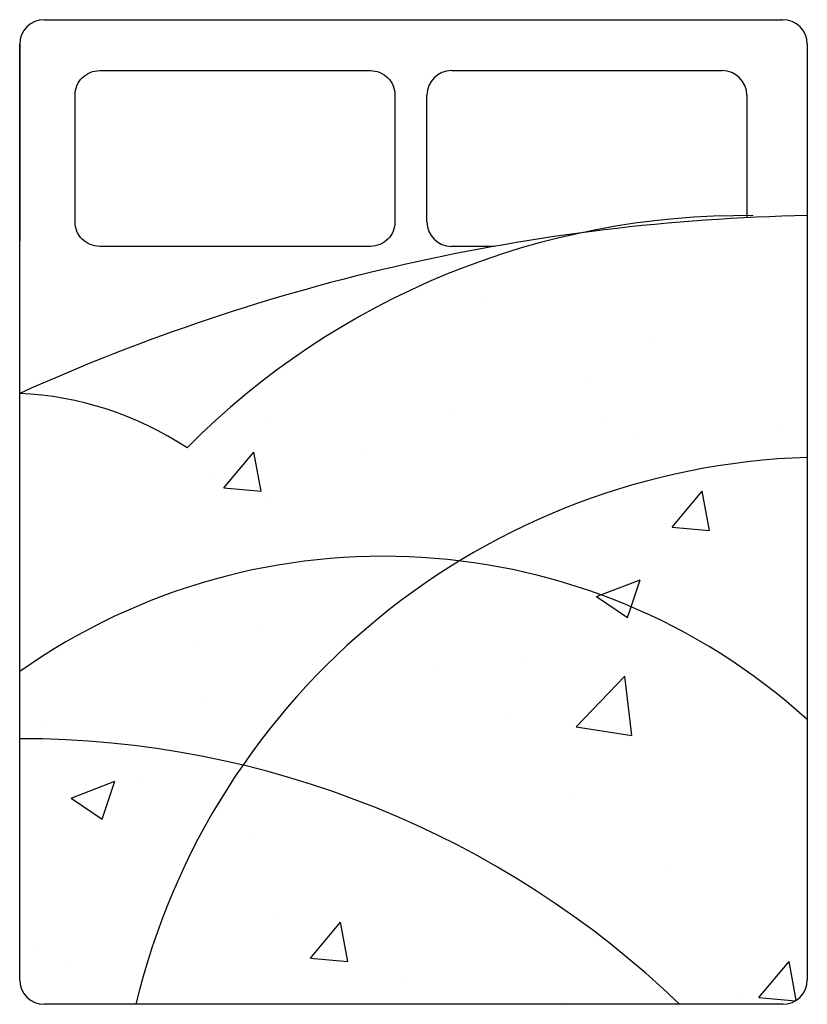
# Model space of a CAD drawing. Header units: inches. Extents: x 100794 to 106273, y 288 to 2276.
# Tile 121 of 149: x 103736 to 103799, y 1796 to 1875. Entities that reach past the tile are written whole.
import ezdxf

# ---------------------------------------------------------------- set-up
doc = ezdxf.new("R2010")
doc.units = ezdxf.units.IN
doc.header["$MEASUREMENT"] = 0
doc.layers.get('0').update_dxf_attribs({"linetype": 'CONTINUOUS'})
for name, color, linetype in [('LAYER2', 5, 'CONTINUOUS'), ('LAYER5', 1, 'CONTINUOUS'), ('家具', 3, 'CONTINUOUS')]:
    doc.layers.add(name, color=color, linetype=linetype)

# ---------------------------------------------------------------- blocks, each defined once
blk = doc.blocks.new('60')
at = {"color": 7}
for p, q in [((-30653, 20611.7), (-29153, 20611.7)), ((-29103, 20561.7), (-29103, 18661.7)), ((-29825.7, 20508.3), (-29275.8, 20508.3)), ((-29875.7, 20201.2), (-29875.7, 20458.3)), ((-29225.8, 20458.3), (-29225.8, 20209.4))]:
    blk.add_line(p, q, dxfattribs=at)
blk.add_lwpolyline([(-30540.5, 20508.3), (-29990.6, 20508.3, -0.414214), (-29940.6, 20458.3), (-29940.6, 20201.2, -0.414214), (-29990.6, 20151.2), (-30540.5, 20151.2, -0.414214), (-30590.5, 20201.2), (-30590.5, 20458.3, -0.414214)], format="xyb", close=True, dxfattribs=at)
for centre, start, end in [((-29153, 20561.7), 0, 90), ((-29825.7, 20458.3), 90, 180), ((-29275.8, 20458.3), 0, 90)]:
    blk.add_arc(centre, 50, start, end, dxfattribs=at)
at = {"layer": 'LAYER2', "color": 0}
for p, q in [((-30703, 18661.7), (-30703, 20561.7)), ((-30703, 20561.7), (-30703, 20161.7)), ((-29738.7, 20151.2), (-29825.7, 20151.2)), ((-29153, 18611.7), (-30653, 18611.7))]:
    blk.add_line(p, q, dxfattribs=at)
for centre, radius, start, end in [((-30653, 20561.7), 50, 90, 180), ((-29023.7, 16137.3), 4077.1, 91.1137, 114.3226), ((-29230.4, 18617.7), 1596, 89.367, 135.2094), ((-29825.7, 20201.2), 50, 180, 270), ((-30734, 19178.4), 674.8, 56.6531, 87.3616), ((-30653, 18661.7), 50, 180, 270), ((-29153, 18661.7), 50, 270, 0)]:
    blk.add_arc(centre, radius, start, end, dxfattribs=at)
at = {"layer": 'LAYER5', "color": 0}
for p, q in [((-29759.5, 20042.5), (-29759.5, 20042.5)), ((-29421.1, 19958.1), (-29421.1, 19958.1)), ((-29554.1, 19886.3), (-29554.1, 19886.3)), ((-29831.3, 19816.1), (-29831.3, 19816.1)), ((-30206.2, 19796.9), (-30206.2, 19796.9)), ((-29520.6, 19791.3), (-29520.6, 19791.3)), ((-29153.3, 19787.5), (-29153.3, 19787.5)), ((-29455.2, 19763.6), (-29455.2, 19763.6)), ((-30288.5, 19660.5), (-30227.3, 19733.5)), ((-30212.5, 19653.8), (-30227.2, 19733.4)), ((-30001.6, 19728), (-30001.6, 19728)), ((-30319.5, 19686.1), (-30319.5, 19686.1)), ((-30288.5, 19660.5), (-30212.6, 19653.9)), ((-29377.6, 19580.8), (-29316.3, 19653.8)), ((-29301.6, 19574.1), (-29316.3, 19653.7)), ((-30195.8, 19636.5), (-30195.8, 19636.5)), ((-29377.5, 19580.8), (-29301.6, 19574.2)), ((-29569.5, 19463.5), (-29569.5, 19463.5)), ((-29522.7, 19443.5), (-29442.6, 19474.2)), ((-29461, 19419.1), (-29442.5, 19474.2)), ((-29531.5, 19440.1), (-29522.7, 19443.5)), ((-29531.5, 19440.1), (-29468.3, 19397.5)), ((-29468.3, 19397.5), (-29461, 19419.1)), ((-30221.6, 19374.1), (-30221.6, 19374.1)), ((-30351.7, 19341.2), (-30351.7, 19341.2)), ((-29673.8, 19312.5), (-29673.8, 19312.5)), ((-29854.7, 19290.4), (-29854.7, 19290.4)), ((-29572.7, 19175.1), (-29473.8, 19278.2)), ((-29459.7, 19157.6), (-29473.8, 19278.2)), ((-30335.7, 19227.1), (-30335.7, 19227.1)), ((-30653.6, 19185.2), (-30653.6, 19185.2)), ((-29710.8, 19192.1), (-29710.8, 19192.1)), ((-29572.7, 19175.1), (-29459.7, 19157.6)), ((-30598.6, 19030.5), (-30509.6, 19064.6)), ((-30535.4, 18987.8), (-30509.6, 19064.6)), ((-30451.5, 19064.9), (-30451.5, 19064.9)), ((-29585, 19040.7), (-29585, 19040.7)), ((-30598.5, 19030.5), (-30535.4, 18987.8)), ((-30237.1, 18951.3), (-30237.1, 18951.3)), ((-29386.7, 18895.1), (-29386.7, 18895.1)), ((-30188.8, 18789.5), (-30188.8, 18789.5)), ((-30112.3, 18705.2), (-30051, 18778.2)), ((-30036.3, 18698.6), (-30051, 18778.2)), ((-30669.7, 18726.2), (-30669.7, 18726.2)), ((-30112.3, 18705.2), (-30036.3, 18698.6)), ((-30599, 18692.2), (-30599, 18692.2)), ((-29201.3, 18625.5), (-29140.1, 18698.5)), ((-29125.5, 18619.8), (-29140, 18698.5)), ((-29921.1, 18663.6), (-29921.1, 18663.6)), ((-29243.1, 18634.9), (-29243.1, 18634.9)), ((-29201.3, 18625.5), (-29126.9, 18619)), ((-29600.4, 18618), (-29600.4, 18618))]:
    blk.add_line(p, q, dxfattribs=at)
for centre, radius, start, end in [((-29055.5, 18271.5), 1451.9, 91.8719, 166.4497), ((-29963.9, 18238.2), 1283.5, 47.8762, 125.1564), ((-30702.6, 17216.6), 1934.6, 46.1466, 90.0112)]:
    blk.add_arc(centre, radius, start, end, dxfattribs=at)

msp = doc.modelspace()

# ---------------------------------------------------------------- block references
at = {"layer": '家具', "xscale": 0.03989510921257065, "yscale": 0.03989510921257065, "zscale": 0.03989510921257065}
msp.add_blockref('60', (104960.48731, 1053.0523), dxfattribs=at)

doc.saveas('drawing.dxf')
